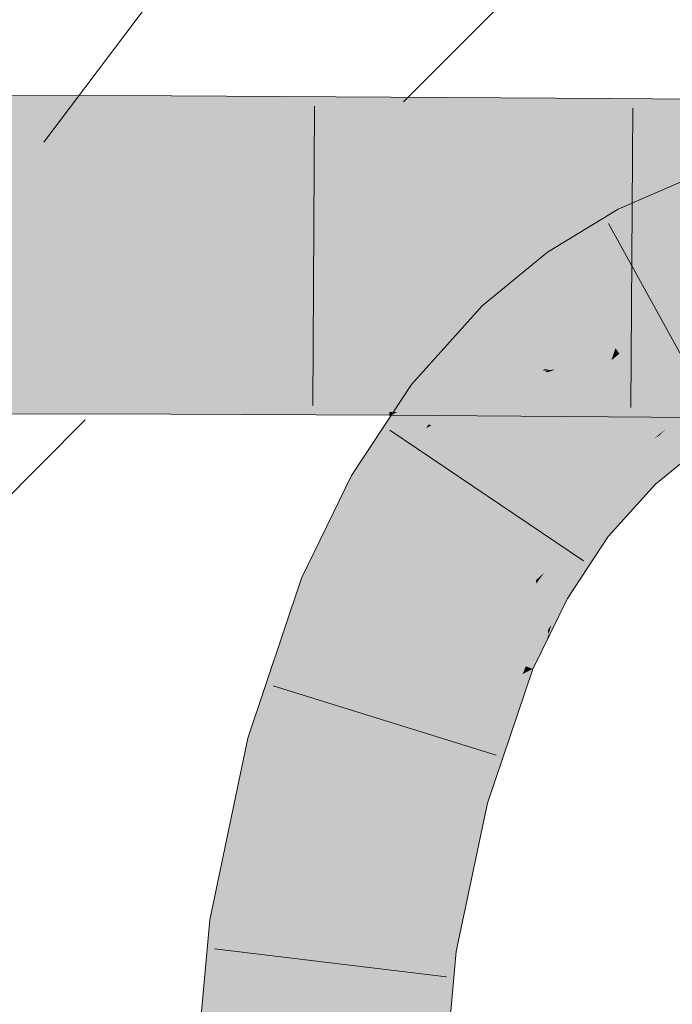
# Model space of a CAD drawing. Extents: x -720 to 300, y 62 to 1162.
# Tile 240 of 256: x 232.419 to 233.076, y 961.333 to 962.323. Entities that reach past the tile are written whole.
import ezdxf

# ---------------------------------------------------------------- set-up
doc = ezdxf.new("R2010")
doc.units = 0
doc.layers.get('0').update_dxf_attribs({"lineweight": 13})
doc.layers.add('E_Detail_Linie_Text_Bem', color=7, linetype='Continuous', lineweight=13)
for name, color, linetype, lineweight, true_color in [('E_Detail_Wandschraffur', 7, 'Continuous', 5, 0xc0c0c0), ('E_Leerrohr 25-A06G942U8I', 7, 'Continuous', 9, 0xff8000), ('E_Leerrohr 25-Shading', 7, 'Continuous', 9, 0xff8000), ('E_Leerrohr 32-A06G942W8I', 7, 'Continuous', 9, 0x00b300), ('E_Leerrohr 32-Shading', 7, 'Continuous', 9, 0x00b300)]:
    doc.layers.add(name, color=color, linetype=linetype, lineweight=lineweight, true_color=true_color)

# ---------------------------------------------------------------- blocks, each defined once
blk = doc.blocks.new('Shading-A06G93YB8I', base_point=(231.50783, 857.4585))
at = {"layer": 'E_Leerrohr 25-Shading', "color": 43, "true_color": 0xd7ab7f}
for points in [[(233.09972, 962.1665), (233.02159, 962.13269), (233.07779, 962.11719), (233.03844, 962.10016)], [(232.95038, 962.08917), (232.97156, 962.05933), (233.02159, 962.13269), (233.03844, 962.10016)], [(232.95038, 962.08917), (232.88469, 962.03522), (232.95287, 962.04401), (232.90242, 962.01703)], [(232.95038, 962.08917), (232.95287, 962.04401), (232.97156, 962.05933)], [(232.90242, 962.01703), (232.91022, 962.00903), (232.95287, 962.04401)], [(232.90242, 962.01703), (232.88469, 962.03522), (232.8136, 961.95612), (232.81343, 961.95624)], [(232.91022, 962.00903), (232.90242, 962.01703), (232.82275, 961.94904), (232.8136, 961.95612)], [(232.88313, 961.979), (232.91022, 962.00903), (232.82568, 961.94678), (232.82275, 961.94904)], [(232.88313, 961.979), (232.82568, 961.94678), (232.85609, 961.96045)], [(232.88313, 961.979), (232.85609, 961.96045), (232.87344, 961.96826)], [(232.85609, 961.96045), (232.82568, 961.94678), (232.84244, 961.95111), (232.82826, 961.94482)], [(232.83986, 961.94934), (232.8306, 961.94299), (232.86728, 961.96143), (232.84241, 961.9339)], [(232.86835, 961.96265), (232.84244, 961.95111), (232.86728, 961.96143), (232.83986, 961.94934)], [(232.87344, 961.96826), (232.85609, 961.96045), (232.86835, 961.96265), (232.84244, 961.95111)], [(232.82275, 961.94904), (232.81343, 961.95624), (232.81078, 961.93866), (232.79681, 961.93109)], [(232.82826, 961.94482), (232.8306, 961.94299), (232.84244, 961.95111)], [(232.78989, 961.92059), (232.8306, 961.94299), (232.80075, 961.92999), (232.82826, 961.94482)], [(232.8306, 961.94299), (232.78989, 961.92059), (232.81087, 961.9259)], [(232.82826, 961.94482), (232.82568, 961.94678), (232.80075, 961.92999), (232.81078, 961.93866)], [(232.82568, 961.94678), (232.82275, 961.94904), (232.81078, 961.93866)], [(232.81087, 961.9259), (232.84241, 961.9339), (232.8306, 961.94299)], [(233.11972, 961.94318), (233.07379, 961.9151), (233.10374, 961.89062), (233.09496, 961.88525)], [(232.77531, 961.85205), (232.84241, 961.9339), (232.7701, 961.89062), (232.81087, 961.9259)], [(232.84241, 961.9339), (232.77531, 961.85205), (232.83076, 961.91626)], [(232.79681, 961.93109), (232.78989, 961.92059), (232.81078, 961.93866)], [(232.81087, 961.9259), (232.78989, 961.92059), (232.7701, 961.89062)], [(232.83076, 961.91626), (232.77531, 961.85205), (232.82814, 961.91229), (232.77579, 961.85181)], [(232.77579, 961.85181), (232.78485, 961.84662), (232.82814, 961.91229)], [(233.07408, 961.91467), (233.07379, 961.9151), (233.03746, 961.87823), (233.06883, 961.91107)], [(233.07408, 961.91467), (233.03746, 961.87823), (233.0383, 961.87738)], [(233.0383, 961.87738), (233.05904, 961.85608), (233.07408, 961.91467), (233.09496, 961.88525)], [(233.0634, 961.9054), (233.06883, 961.91107), (233.05765, 961.90198)], [(233.03746, 961.87823), (233.0634, 961.9054), (233.03351, 961.88232), (233.05765, 961.90198)], [(232.77531, 961.85205), (232.7701, 961.89062), (232.75301, 961.86475)], [(233.02017, 961.85266), (233.03746, 961.87823), (232.98233, 961.82587), (233.03351, 961.88232)], [(233.0383, 961.87738), (233.03746, 961.87823), (232.99619, 961.81512), (232.99532, 961.8158)], [(232.99619, 961.81512), (233.01131, 961.80347), (233.0383, 961.87738), (233.05904, 961.85608)], [(232.75301, 961.86475), (232.70287, 961.76154), (232.77531, 961.85205), (232.71179, 961.75806)], [(232.77531, 961.85205), (232.71179, 961.75806), (232.77579, 961.85181), (232.7122, 961.75787)], [(232.7122, 961.75787), (232.73695, 961.74817), (232.77579, 961.85181), (232.78485, 961.84662)], [(233.02017, 961.85266), (232.98233, 961.82587), (232.9874, 961.8219)], [(232.99532, 961.8158), (233.02017, 961.85266), (232.9874, 961.8219)], [(232.98233, 961.82587), (232.93855, 961.75934), (232.98398, 961.82458)], [(232.93855, 961.75934), (232.94713, 961.76715), (232.98398, 961.82458), (232.9874, 961.8219)], [(232.94713, 961.76715), (232.99179, 961.80804), (232.9874, 961.8219), (232.99532, 961.8158)], [(232.99619, 961.81512), (232.99532, 961.8158), (232.96425, 961.74475), (232.96338, 961.74524)], [(232.96425, 961.74475), (232.97038, 961.74127), (232.99619, 961.81512), (233.01131, 961.80347)], [(232.9473, 961.75433), (232.99179, 961.80804), (232.94054, 961.75818), (232.94713, 961.76715)], [(232.96338, 961.74524), (232.99179, 961.80804), (232.9473, 961.75433)], [(232.94713, 961.76715), (232.93855, 961.75934), (232.94054, 961.75818)], [(232.70287, 961.76154), (232.68286, 961.70203), (232.71179, 961.75806)], [(232.71179, 961.75806), (232.68286, 961.70203), (232.7122, 961.75787), (232.68365, 961.7027)], [(232.68365, 961.7027), (232.73695, 961.74817), (232.7122, 961.75787)], [(232.93936, 961.75598), (232.93855, 961.75934), (232.9015, 961.68359)], [(232.90385, 961.68268), (232.94188, 961.74542), (232.9015, 961.68359), (232.93936, 961.75598)], [(232.94054, 961.75818), (232.93855, 961.75934), (232.93936, 961.75598)], [(232.94188, 961.74542), (232.9473, 961.75433), (232.93936, 961.75598), (232.94054, 961.75818)], [(232.94188, 961.74542), (232.96338, 961.74524), (232.9473, 961.75433)], [(232.68286, 961.70203), (232.64877, 961.60059), (232.73695, 961.74817), (232.68413, 961.59106)], [(232.94188, 961.74542), (232.90385, 961.68268), (232.94847, 961.7179), (232.92271, 961.67529)], [(232.96338, 961.74524), (232.94188, 961.74542), (232.96175, 961.73981), (232.94847, 961.7179)], [(232.96425, 961.74475), (232.96338, 961.74524), (232.9519, 961.70355), (232.95146, 961.70538)], [(232.9519, 961.70355), (232.97038, 961.74127), (232.96425, 961.74475)], [(232.94847, 961.7179), (232.95059, 961.70898), (232.96175, 961.73981), (232.95438, 961.71515)], [(232.92271, 961.67529), (232.92856, 961.67297), (232.94847, 961.7179), (232.95059, 961.70898)], [(232.95059, 961.70898), (232.95146, 961.70538), (232.95438, 961.71515)], [(232.92856, 961.67297), (232.93558, 961.67023), (232.95059, 961.70898), (232.95146, 961.70538)], [(232.95146, 961.70538), (232.93558, 961.67023), (232.94933, 961.69824)], [(232.9519, 961.70355), (232.95146, 961.70538), (232.94933, 961.69824)], [(232.9015, 961.68359), (232.88927, 961.64728), (232.90385, 961.68268)], [(232.91154, 961.67963), (232.90385, 961.68268), (232.90118, 961.6532), (232.88927, 961.64728)], [(232.91682, 961.66095), (232.92271, 961.67529), (232.90118, 961.6532), (232.91154, 961.67963)], [(232.92856, 961.67297), (232.92271, 961.67529), (232.92526, 961.6651), (232.91682, 961.66095)], [(232.92526, 961.6651), (232.93558, 961.67023), (232.92856, 961.67297)], [(232.873, 961.54004), (232.92526, 961.6651), (232.86774, 961.5415), (232.91682, 961.66095)], [(232.9259, 961.64154), (232.93558, 961.67023), (232.91605, 961.64307), (232.92526, 961.6651)], [(232.90118, 961.6532), (232.88927, 961.64728), (232.85849, 961.54401), (232.8548, 961.54498)], [(232.86774, 961.5415), (232.91682, 961.66095), (232.85849, 961.54401), (232.90118, 961.6532)], [(232.89014, 961.53546), (232.9259, 961.64154), (232.873, 961.54004), (232.91605, 961.64307)], [(232.61053, 961.41791), (232.64685, 961.41327), (232.64877, 961.60059), (232.68413, 961.59106)], [(232.85849, 961.54401), (232.8548, 961.54498), (232.8222, 961.39087), (232.82219, 961.39087)], [(232.82893, 961.39001), (232.86774, 961.5415), (232.8222, 961.39087), (232.85849, 961.54401)], [(232.873, 961.54004), (232.86774, 961.5415), (232.8334, 961.3894), (232.82893, 961.39001)], [(232.8334, 961.3894), (232.85851, 961.38623), (232.873, 961.54004), (232.89014, 961.53546)], [(232.57556, 961.03326), (232.61214, 961.03162), (232.61053, 961.41791), (232.64685, 961.41327)], [(232.82893, 961.39001), (232.82219, 961.39087), (232.78874, 961.0238)], [(232.8334, 961.3894), (232.82893, 961.39001), (232.79086, 961.02368), (232.78874, 961.0238)], [(232.79086, 961.02368), (232.82532, 961.02216), (232.8334, 961.3894), (232.85851, 961.38623)]]:
    blk.add_solid(points, dxfattribs=at)
at = {"layer": 'E_Leerrohr 25-Shading', "color": 31, "true_color": 0xfabd7f}
for points in [[(233.05826, 962.06183), (233.07779, 962.11719), (233.03844, 962.10016)], [(233.05826, 962.06183), (233.12793, 962.07019), (233.07779, 962.11719), (233.11856, 962.10632)], [(233.05826, 962.06183), (233.03844, 962.10016), (232.97876, 962.04913), (232.97156, 962.05933)], [(233.13429, 962.04559), (233.12793, 962.07019), (233.07062, 962.03796), (233.05826, 962.06183)], [(232.97876, 962.04913), (232.97156, 962.05933), (232.95287, 962.04401)], [(233.07062, 962.03796), (233.05826, 962.06183), (232.99521, 962.02594), (232.97876, 962.04913)], [(232.99521, 962.02594), (232.97876, 962.04913), (232.91022, 962.00903), (232.95287, 962.04401)], [(233.12245, 962.04419), (233.07062, 962.03796), (233.07907, 962.02167)], [(233.05748, 962.01373), (233.07062, 962.03796), (233.00932, 962.00604), (232.99521, 962.02594)], [(233.07907, 962.02167), (233.07062, 962.03796), (233.06915, 962.01562), (233.05748, 962.01373)], [(233.00932, 962.00604), (232.99521, 962.02594), (232.92873, 961.98999), (232.91022, 962.00903)], [(233.08496, 962.01031), (233.07907, 962.02167), (233.06915, 962.01562)], [(233.05322, 962.00586), (233.05748, 962.01373), (233.01678, 961.99548), (233.00932, 962.00604)], [(233.05748, 962.01373), (233.05322, 962.00586), (233.06915, 962.01562)], [(233.05322, 962.00586), (233.08496, 962.01031), (233.06915, 962.01562)], [(233.05322, 962.00586), (233.08249, 961.97827), (233.08496, 962.01031), (233.10254, 961.97632)], [(232.92873, 961.98999), (232.91022, 962.00903), (232.88313, 961.979)], [(232.97313, 961.97974), (233.01678, 961.99548), (232.92873, 961.98999), (233.00932, 962.00604)], [(233.04645, 962.00397), (233.01678, 961.99548), (233.03857, 961.99835), (233.01869, 961.9928)], [(233.0518, 961.96722), (233.04294, 961.99957), (233.03218, 961.97382), (233.02267, 961.98718)], [(233.04294, 961.99957), (233.03839, 961.99829), (233.02267, 961.98718)], [(233.04294, 961.99957), (233.05322, 962.00586), (233.03857, 961.99835), (233.04645, 962.00397)], [(233.06357, 961.96887), (233.05322, 962.00586), (233.05095, 961.97034), (233.04294, 961.99957)], [(233.08249, 961.97827), (233.05322, 962.00586), (233.06035, 961.98041)], [(232.94182, 961.97656), (232.92873, 961.98999), (232.87344, 961.96826), (232.88313, 961.979)], [(232.97313, 961.97974), (232.92873, 961.98999), (232.94182, 961.97656)], [(233.01869, 961.9928), (233.01678, 961.99548), (232.94778, 961.9704), (232.94765, 961.97058)], [(233.01869, 961.9928), (232.94778, 961.9704), (232.95822, 961.97137)], [(233.01869, 961.9928), (232.94977, 961.96838), (233.01459, 961.98059), (232.95032, 961.96777)], [(233.01869, 961.9928), (233.01459, 961.98059), (233.02267, 961.98718)], [(233.03839, 961.99829), (233.01869, 961.9928), (233.02267, 961.98718)], [(232.94182, 961.97656), (232.94673, 961.9715), (232.97313, 961.97974), (232.95148, 961.97192)], [(232.95032, 961.96777), (232.97186, 961.94568), (233.01459, 961.98059)], [(233.06883, 961.91107), (233.03038, 961.97449), (232.97186, 961.94568), (233.01459, 961.98059)], [(233.03038, 961.97449), (233.02267, 961.98718), (233.01459, 961.98059)], [(233.03218, 961.97382), (233.02267, 961.98718), (233.03038, 961.97449)], [(233.07791, 961.9176), (233.11972, 961.94318), (233.06035, 961.98041), (233.08249, 961.97827)], [(232.94765, 961.97058), (232.84241, 961.9339), (232.85101, 961.92725)], [(232.86728, 961.96143), (232.84241, 961.9339), (232.94591, 961.96997)], [(232.94765, 961.97058), (232.85101, 961.92725), (232.94977, 961.96838), (232.85309, 961.92566)], [(232.94673, 961.9715), (232.86835, 961.96265), (232.94591, 961.96997), (232.86728, 961.96143)], [(232.87344, 961.96826), (232.86835, 961.96265), (232.94182, 961.97656), (232.94673, 961.9715)], [(232.94673, 961.9715), (232.94591, 961.96997), (232.94765, 961.97058)], [(232.94673, 961.9715), (232.94765, 961.97058), (232.95148, 961.97192)], [(232.94778, 961.9704), (232.94977, 961.96838), (232.95822, 961.97137)], [(233.06123, 961.9328), (233.03218, 961.97382), (233.06883, 961.91107), (233.03038, 961.97449)], [(233.06123, 961.9328), (233.0518, 961.96722), (233.03218, 961.97382)], [(233.06123, 961.9328), (233.07791, 961.9176), (233.05095, 961.97034), (233.06357, 961.96887)], [(232.85309, 961.92566), (232.91237, 961.87988), (232.94977, 961.96838), (232.97186, 961.94568)], [(232.97186, 961.94568), (232.91237, 961.87988), (233.03351, 961.88232), (232.9709, 961.83466)], [(233.05765, 961.90198), (233.06883, 961.91107), (232.97661, 961.9408), (232.97186, 961.94568)], [(233.03351, 961.88232), (233.05765, 961.90198), (232.97661, 961.9408)], [(232.84241, 961.9339), (232.83076, 961.91626), (232.85101, 961.92725)], [(233.07791, 961.9176), (233.06123, 961.9328), (233.07379, 961.9151)], [(233.06883, 961.91107), (233.07379, 961.9151), (233.06123, 961.9328)], [(232.85101, 961.92725), (232.83076, 961.91626), (232.85309, 961.92566), (232.83339, 961.9151)], [(232.83339, 961.9151), (232.91237, 961.87988), (232.85309, 961.92566)], [(232.91237, 961.87988), (232.83339, 961.9151), (232.78485, 961.84662), (232.82814, 961.91229)], [(232.83339, 961.9151), (232.83076, 961.91626), (232.82814, 961.91229)], [(232.9709, 961.83466), (232.98233, 961.82587), (233.03351, 961.88232)], [(232.91237, 961.87988), (232.78485, 961.84662), (232.86169, 961.80298)], [(232.91237, 961.87988), (232.86169, 961.80298), (232.9709, 961.83466), (232.8978, 961.78247)], [(232.73695, 961.74817), (232.81923, 961.71588), (232.78485, 961.84662), (232.86169, 961.80298)], [(232.9709, 961.83466), (232.8978, 961.78247), (232.9823, 961.82587), (232.92526, 961.76691)], [(232.92526, 961.76691), (232.93855, 961.75934), (232.9823, 961.82587), (232.98233, 961.82587)], [(232.86169, 961.80298), (232.82886, 961.73566), (232.8978, 961.78247)], [(232.8978, 961.78247), (232.82886, 961.73566), (232.92526, 961.76691), (232.91167, 961.75354)], [(232.91167, 961.75354), (232.93855, 961.75934), (232.92526, 961.76691)], [(232.91167, 961.75354), (232.82886, 961.73566), (232.85793, 961.70068), (232.81923, 961.71588)], [(232.93855, 961.75934), (232.91167, 961.75354), (232.9015, 961.68359), (232.85793, 961.70068)], [(232.68413, 961.59106), (232.76945, 961.56799), (232.73695, 961.74817), (232.81923, 961.71588)], [(232.81923, 961.71588), (232.8008, 961.66113), (232.9015, 961.68359), (232.88927, 961.64728)], [(232.86212, 961.65155), (232.8008, 961.66113), (232.79555, 961.56097), (232.76945, 961.56799)], [(232.88298, 961.64825), (232.86212, 961.65155), (232.83208, 961.55109), (232.79555, 961.56097)], [(232.8548, 961.54498), (232.88927, 961.64728), (232.83208, 961.55109), (232.88298, 961.64825)], [(232.64685, 961.41327), (232.73453, 961.40204), (232.68413, 961.59106), (232.76945, 961.56799)], [(232.76945, 961.56799), (232.7576, 961.51166), (232.79555, 961.56097)], [(232.79555, 961.56097), (232.7576, 961.51166), (232.83208, 961.55109), (232.82256, 961.53394)], [(232.85478, 961.54498), (232.82256, 961.53394), (232.7997, 961.39374), (232.74849, 961.40027)], [(232.82219, 961.39087), (232.8548, 961.54498), (232.7997, 961.39374), (232.85478, 961.54498)], [(232.82256, 961.53394), (232.8548, 961.54498), (232.83208, 961.55109)], [(232.82256, 961.53394), (232.7576, 961.51166), (232.74849, 961.40027), (232.73453, 961.40204)], [(232.61214, 961.03162), (232.70044, 961.02771), (232.64685, 961.41327), (232.73453, 961.40204)], [(232.73453, 961.40204), (232.73175, 961.37158), (232.74849, 961.40027)], [(232.73175, 961.37158), (232.82219, 961.39087), (232.74849, 961.40027)], [(232.73175, 961.37158), (232.70044, 961.02771), (232.82219, 961.39087), (232.78874, 961.0238)]]:
    blk.add_solid(points, dxfattribs=at)
at = {"layer": 'E_Leerrohr 32-Shading', "color": 83, "true_color": 0x7fbd7f}
for points in [[(232.57187, 962.22937), (232.57191, 962.24646), (232.35059, 962.22992), (232.35059, 962.24677)], [(232.79297, 962.22748), (232.79308, 962.24536), (232.57187, 962.22937), (232.57191, 962.24646)], [(233.01384, 962.22491), (233.01396, 962.24384), (232.79297, 962.22748), (232.79308, 962.24536)], [(233.23447, 962.22223), (233.23459, 962.24231), (233.01384, 962.22491), (233.01396, 962.24384)], [(232.35059, 962.22992), (232.3506, 962.20514), (232.57187, 962.22937), (232.57179, 962.20459)], [(232.57187, 962.22937), (232.57179, 962.20459), (232.79297, 962.22748), (232.79283, 962.2027)], [(232.79297, 962.22748), (232.79283, 962.2027), (233.01384, 962.22491), (233.01367, 962.20013)], [(233.01384, 962.22491), (233.01367, 962.20013), (233.23447, 962.22223), (233.23431, 962.19751)], [(232.3506, 962.20514), (232.3506, 962.19989), (232.57179, 962.20459), (232.57178, 962.19958)], [(232.79283, 962.2027), (232.57179, 962.20459), (232.7928, 962.19904), (232.57178, 962.20026)], [(232.57178, 962.20026), (232.57178, 962.19958), (232.7928, 962.19904), (232.7928, 962.19849)], [(233.01367, 962.20013), (232.79283, 962.2027), (233.01364, 962.19733), (232.7928, 962.19904)], [(232.7928, 962.19904), (232.7928, 962.19849), (233.01364, 962.19733), (233.01364, 962.19696)], [(233.01367, 962.20013), (233.01364, 962.19696), (233.23431, 962.19751), (233.2343, 962.19543)], [(232.57097, 961.95178), (232.57104, 961.97333), (232.35075, 961.95233), (232.35075, 961.97363)], [(232.57104, 961.97302), (232.57097, 961.95178), (232.79146, 961.97144), (232.79134, 961.94989)], [(232.79146, 961.97144), (232.79146, 961.97223), (232.57104, 961.97302), (232.57104, 961.97333)], [(232.79146, 961.97144), (232.79134, 961.94989), (233.01207, 961.96936), (233.01192, 961.94733)], [(233.01207, 961.96936), (233.01208, 961.9707), (232.79146, 961.97144), (232.79146, 961.97223)], [(233.01207, 961.96936), (233.05879, 961.96893), (233.01208, 961.9707), (233.0475, 961.97046)], [(233.05879, 961.96893), (233.23288, 961.96729), (233.0475, 961.97046), (233.23289, 961.96918)], [(233.0316, 961.96918), (233.01207, 961.96936), (233.04529, 961.9469), (233.01192, 961.94733)], [(233.23274, 961.9447), (233.06355, 961.96887), (233.04529, 961.9469), (233.0316, 961.96918)], [(233.06355, 961.96887), (233.23274, 961.9447), (233.23277, 961.94971)], [(233.23288, 961.96729), (233.06355, 961.96887), (233.23277, 961.94971)], [(232.35077, 961.93109), (232.57091, 961.93054), (232.35075, 961.95233), (232.57097, 961.95178)], [(232.57097, 961.95178), (232.57091, 961.93054), (232.79134, 961.94989), (232.79121, 961.92871)], [(232.83795, 961.94934), (232.79134, 961.94989), (232.79912, 961.92859), (232.79121, 961.92871)], [(233.01192, 961.94733), (232.83795, 961.94934), (233.01178, 961.92609), (232.79912, 961.92859)], [(233.15019, 961.94568), (233.01192, 961.94733), (233.15601, 961.92438), (233.01178, 961.92609)], [(232.35077, 961.92676), (232.57089, 961.92645), (232.35077, 961.93109), (232.57091, 961.93054)], [(232.57089, 961.92645), (232.79118, 961.92535), (232.57091, 961.93054), (232.79121, 961.92871)], [(232.79121, 961.92871), (232.79118, 961.92535), (232.79913, 961.92859), (232.79301, 961.92535)], [(232.79301, 961.92535), (233.01176, 961.92383), (232.79913, 961.92859), (233.01178, 961.92609)], [(233.01178, 961.92609), (233.01176, 961.92383), (233.16415, 961.92432), (233.16446, 961.92279)]]:
    blk.add_solid(points, dxfattribs=at)
at = {"layer": 'E_Leerrohr 32-Shading', "color": 83, "true_color": 0x7fd57f}
for points in [[(232.57173, 962.18744), (232.57178, 962.19958), (232.35062, 962.18719), (232.3506, 962.19989)], [(232.79274, 962.18823), (232.7928, 962.19849), (232.57173, 962.18744), (232.57178, 962.19958)], [(233.0136, 962.18927), (233.01364, 962.19696), (232.79274, 962.18823), (232.7928, 962.19849)], [(232.57153, 962.12769), (232.79239, 962.12848), (232.57173, 962.18744), (232.79274, 962.18823)], [(232.79239, 962.12848), (233.01318, 962.12952), (232.79274, 962.18823), (233.0136, 962.18927)], [(233.01318, 962.12952), (233.23389, 962.13062), (233.0136, 962.18927), (233.23427, 962.19037)], [(233.23427, 962.19037), (233.2343, 962.19543), (233.0136, 962.18927), (233.01364, 962.19696)], [(232.35065, 962.12744), (232.57153, 962.12769), (232.35062, 962.18719), (232.57173, 962.18744)], [(232.57147, 962.10706), (232.79227, 962.10675), (232.57153, 962.12769), (232.79239, 962.12848)], [(232.79227, 962.10675), (233.01302, 962.10632), (232.79239, 962.12848), (233.01318, 962.12952)], [(233.01318, 962.12952), (233.01302, 962.10632), (233.18208, 962.13037), (233.08424, 962.10614)], [(232.35066, 962.10718), (232.57147, 962.10706), (232.35065, 962.12744), (232.57153, 962.12769)], [(232.35068, 962.08673), (232.57141, 962.08643), (232.35066, 962.10718), (232.57147, 962.10706)], [(232.57147, 962.10706), (232.57141, 962.0871), (232.79227, 962.10675), (232.79214, 962.08716)], [(232.79227, 962.10675), (232.79214, 962.08716), (233.01302, 962.10632), (233.01288, 962.08698)], [(233.01302, 962.10632), (233.01288, 962.08698), (233.23373, 962.10583), (233.23363, 962.08685)], [(232.5714, 962.08234), (232.57141, 962.08643), (232.35068, 962.0824), (232.35068, 962.08673)], [(232.35068, 962.07623), (232.57138, 962.07648), (232.35068, 962.0824), (232.5714, 962.08234)], [(232.57138, 962.07648), (232.79208, 962.07727), (232.5714, 962.08234), (232.79211, 962.08197)], [(232.79213, 962.08392), (232.79213, 962.08533), (232.5714, 962.08472), (232.57141, 962.08643)], [(232.5714, 962.08234), (232.79211, 962.08197), (232.5714, 962.08472), (232.79213, 962.08392)], [(232.57141, 962.0871), (232.57141, 962.08643), (232.79214, 962.08716), (232.79213, 962.08533)], [(232.79208, 962.07727), (233.01283, 962.07831), (232.79211, 962.08197), (233.01285, 962.08154)], [(232.79211, 962.08197), (233.01285, 962.08154), (232.79213, 962.08392), (233.01286, 962.08295)], [(232.79214, 962.08716), (232.79213, 962.08533), (233.01288, 962.08698), (233.01286, 962.0838)], [(233.01286, 962.08295), (233.01286, 962.0838), (232.79213, 962.08392), (232.79213, 962.08533)], [(233.01283, 962.07831), (233.01247, 962.0271), (233.23358, 962.07941), (233.23326, 962.0282)], [(233.01283, 962.07831), (233.23358, 962.07941), (233.01285, 962.08154), (233.23358, 962.08112)], [(233.23358, 962.08112), (233.2336, 962.08228), (233.01285, 962.08154), (233.01286, 962.0838)], [(233.01288, 962.08698), (233.01286, 962.0838), (233.23363, 962.08685), (233.2336, 962.08228)], [(232.35075, 961.97363), (232.57104, 961.97333), (232.35068, 962.07623), (232.57138, 962.07648)], [(232.57138, 962.07648), (232.57121, 962.02527), (232.79208, 962.07727), (232.79178, 962.02606)], [(232.79208, 962.07727), (232.79178, 962.02606), (233.01283, 962.07831), (233.01247, 962.0271)], [(232.57121, 962.02527), (232.57104, 961.97333), (232.79178, 962.02606), (232.79146, 961.97223)], [(232.79178, 962.02606), (232.79146, 961.97223), (233.01247, 962.0271), (233.01208, 961.9707)], [(233.01247, 962.0271), (233.01208, 961.9707), (233.23326, 962.0282), (233.23289, 961.96918)]]:
    blk.add_solid(points, dxfattribs=at)
blk = doc.blocks.new('Referenz-A06G942Y8I')
at = {"layer": 'E_Detail_Linie_Text_Bem', "color": 0, "linetype": 'Continuous', "ltscale": 0.13}
blk.add_line((232.44343, 962.20001), (234.11296, 964.40832), dxfattribs=at)
at = {"layer": 'E_Detail_Wandschraffur', "linetype": 'ByBlock', "ltscale": 0.13}
for p, q in [((232.80532, 962.2406), (233.64523, 963.08051)), ((231.17506, 960.61034), (232.48532, 961.9206))]:
    blk.add_line(p, q, dxfattribs=at)
at = {"layer": 'E_Leerrohr 25-A06G942U8I', "linetype": 'Continuous', "ltscale": 0.13}
for p, q in [((233.0216, 962.13267), (233.09972, 962.16652)), ((232.95038, 962.08918), (233.0216, 962.13267)), ((233.12522, 961.9123), (233.01178, 962.11811)), ((232.88469, 962.03524), (232.95038, 962.08918)), ((232.81343, 961.95626), (232.88469, 962.03524)), ((232.75301, 961.86472), (232.81343, 961.95626)), ((232.9867, 961.77914), (232.79186, 961.91053)), ((233.05904, 961.85608), (233.09496, 961.88523)), ((232.70287, 961.76157), (232.75301, 961.86472)), ((233.01131, 961.80347), (233.05904, 961.85608)), ((232.97039, 961.74124), (233.01131, 961.80347)), ((232.64878, 961.60058), (232.70287, 961.76157)), ((232.93558, 961.67022), (232.97039, 961.74124)), ((232.89014, 961.53544), (232.93558, 961.67022)), ((232.89859, 961.58343), (232.67417, 961.65314)), ((232.61053, 961.4179), (232.64878, 961.60058)), ((232.85851, 961.38622), (232.89014, 961.53544)), ((232.57556, 961.03326), (232.61053, 961.4179)), ((232.84868, 961.36062), (232.6154, 961.389)), ((232.82531, 961.02217), (232.85851, 961.38622))]:
    blk.add_line(p, q, dxfattribs=at)
at = {"layer": 'E_Leerrohr 32-A06G942W8I', "linetype": 'Continuous', "ltscale": 0.13}
for p, q in [((232.57192, 962.24644), (232.35058, 962.24676)), ((232.79308, 962.24533), (232.57192, 962.24644)), ((233.01397, 962.24382), (232.79308, 962.24533)), ((233.23459, 962.24228), (233.01397, 962.24382)), ((232.71582, 962.23612), (232.71432, 961.93532)), ((233.03609, 962.23407), (233.03404, 961.93328)), ((232.57089, 961.92644), (232.35078, 961.92676)), ((232.79119, 961.92534), (232.57089, 961.92644)), ((233.01176, 961.92383), (232.79119, 961.92534)), ((233.2326, 961.92229), (233.01176, 961.92383))]:
    blk.add_line(p, q, dxfattribs=at)

msp = doc.modelspace()

# ---------------------------------------------------------------- block references
at = {"color": 8, "lineweight": 25, "ltscale": 0.25, "true_color": 0x808080}
msp.add_blockref('Referenz-A06G942Y8I', (0, 0), dxfattribs=at)
msp.add_blockref('Shading-A06G93YB8I', (231.50783, 857.4585))

doc.saveas('drawing.dxf')
